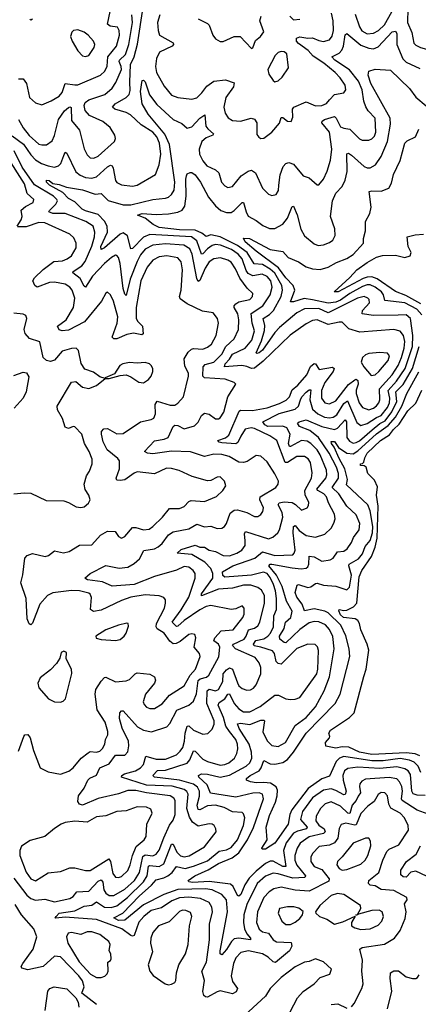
# Model space of a CAD drawing. Extents: x 1550320 to 1685906, y 509093 to 640511.
# Tile 236 of 256: x 1647383 to 1649932, y 521423 to 527713. Entities that reach past the tile are written whole.
import ezdxf

# ---------------------------------------------------------------- set-up
doc = ezdxf.new("R2010")
doc.units = 0

msp = doc.modelspace()

# ---------------------------------------------------------------- linework, layer by layer
at = {"layer": '0CON20XD'}
for points in [[(1647335, 526971.1), (1647407.3, 526917.3), (1647455, 526848.8), (1647485, 526818.6), (1647523.6, 526795), (1647565, 526779.5), (1647605, 526771.6), (1647631, 526779), (1647645.8, 526795), (1647664.6, 526844.6), (1647675, 526866.2), (1647685, 526860.8), (1647742, 526742), (1647769.1, 526719.1), (1647805, 526704.7), (1647845, 526701.8), (1647875, 526708.4), (1647945, 526772.6), (1647965, 526783.9), (1647975, 526778.9), (1647980.8, 526765), (1647996.4, 526685), (1648005, 526673.3), (1648035, 526658.5), (1648105, 526650), (1648135, 526655.5), (1648252.2, 526725), (1648275.9, 526785), (1648285.2, 526854.8), (1648276.3, 526925), (1648261, 526965), (1648235, 526995.2), (1648160.8, 527040.8), (1648090.9, 527105), (1648065, 527119.3), (1647991.7, 527141.7), (1647976.7, 527155), (1647994.6, 527175), (1648063.6, 527215), (1648083.3, 527235), (1648089, 527261), (1648088.3, 527315), (1648092.7, 527427.3), (1648114.5, 527475.5), (1648136.1, 527556.1), (1648173.6, 527793.6)], [(1647375, 527336.2), (1647405, 527335.4), (1647426.7, 527305), (1647447.1, 527215), (1647485, 527181.4), (1647525, 527168.9), (1647585, 527194.6), (1647635.4, 527225), (1647655, 527248.9), (1647675, 527306.5), (1647735, 527295.9), (1647755, 527297.8), (1647900.9, 527359.1), (1647928.8, 527385), (1647943.7, 527416.3), (1647947.9, 527475), (1648001.7, 527545), (1648021.3, 527615), (1648019.2, 527645), (1648008.9, 527665), (1647961.7, 527671.7), (1647945.3, 527685), (1647962.8, 527765)], [(1649527.4, 527747.4), (1649555, 527666.5), (1649571.8, 527641.8), (1649605, 527622.8), (1649645, 527626.1), (1649676.6, 527643.4), (1649715, 527680.5), (1649782.5, 527797.5)], [(1649864.8, 527785), (1649863.3, 527695), (1649890.6, 527630.6), (1649903.4, 527563.4), (1649915, 527550), (1649946.2, 527535), (1649985, 527525.4), (1650025, 527528.8), (1650055, 527540.5), (1650071.5, 527558.5), (1650094, 527606), (1650086.7, 527725)], [(1647374.9, 527074.9), (1647405, 527021.5), (1647445, 526972.7), (1647505, 526918.7), (1647525, 526912.7), (1647555, 526913.9), (1647590.1, 526939.9), (1647606.4, 526973.6), (1647631.5, 527075), (1647670, 527130), (1647695, 527152.7), (1647705, 527156.7), (1647712.2, 527152.2), (1647715, 527070), (1647766.8, 527006.8), (1647795, 526888), (1647815, 526850), (1647835, 526830.5), (1647857.8, 526827.8), (1647885, 526840.4), (1647989.2, 526935), (1647995.8, 526955), (1647991.9, 526975), (1647962.5, 527025), (1647915, 527062.9), (1647830.4, 527100.4), (1647802.9, 527132.9), (1647794.6, 527165), (1647802.9, 527185), (1647825, 527201.8), (1647928.8, 527235), (1647975, 527276.2), (1647999, 527311), (1648034, 527395), (1648032.4, 527415), (1648018.8, 527445), (1648021, 527455), (1648059.7, 527490.3), (1648081.3, 527555), (1648104.8, 527695), (1648101.1, 527745)], [(1647465, 527715.6), (1647455, 527710.6), (1647447.3, 527717.3)], [(1648280, 527745), (1648265.2, 527695), (1648268.1, 527645), (1648277.9, 527615), (1648364, 527565), (1648367.1, 527555), (1648358.6, 527545), (1648276.8, 527505), (1648257.4, 527465), (1648251.9, 527415), (1648258.2, 527375), (1648307.8, 527287.8), (1648355, 527231.8), (1648395, 527216.4), (1648485, 527204.6), (1648515, 527214.6), (1648548, 527245), (1648580.8, 527289.2), (1648625, 527320.3), (1648699.4, 527329.4), (1648755, 527310), (1648751.4, 527285), (1648701.8, 527215), (1648687.8, 527155), (1648696.1, 527115), (1648715.3, 527085.3), (1648745, 527068.2), (1648795, 527065.5), (1648863.2, 527083.2), (1648885, 527077.1), (1648900, 527055), (1648899.7, 526979.7), (1648911.7, 526961.7), (1648926.1, 526953.9), (1648945, 526956.2), (1648994.4, 526995.6), (1649045, 527051.2), (1649055, 527087.5), (1649065, 527088.8), (1649095, 527064.3), (1649118.3, 527061.7), (1649129.1, 527090.9), (1649127.5, 527142.5), (1649136.2, 527153.8), (1649215, 527189.3), (1649275, 527163.8), (1649315, 527164.3), (1649345, 527177.2), (1649365, 527202.1), (1649395, 527235.3), (1649455.7, 527245), (1649469.5, 527265), (1649464.4, 527295), (1649432.2, 527342.2), (1649400, 527375), (1649328.1, 527435), (1649260.3, 527480.3), (1649227, 527517), (1649165, 527560), (1649153.4, 527575), (1649154, 527596), (1649175, 527603.8), (1649225, 527594.3), (1649255, 527597.1), (1649295, 527579.5), (1649325, 527574.2), (1649365, 527585.4), (1649381.5, 527608.5), (1649389.6, 527645), (1649388.1, 527705), (1649375.9, 527755)], [(1648525, 527719.2), (1648585, 527688.6), (1648595, 527678), (1648617.8, 527615), (1648635, 527590.8), (1648664.4, 527574.4), (1648685, 527574.2), (1648755, 527606.7), (1648792.5, 527605), (1648865, 527530), (1648875, 527532.5), (1648890.4, 527579.6), (1648922, 527605), (1648943.3, 527635), (1648918.1, 527705), (1648927.8, 527735)], [(1649110.4, 527735), (1649135, 527711.2), (1649175, 527716.5)], [(1649299, 522431), (1649255, 522387.8), (1649245, 522363.3), (1649244.7, 522335), (1649265, 522302.7), (1649315, 522283.9), (1649362.5, 522225), (1649360.3, 522209.7), (1649235, 522146.4), (1649145, 522153.3), (1649055, 522171.2), (1649008.1, 522161.9), (1648977.5, 522142.5), (1648944.6, 522105.4), (1648904.8, 522015), (1648897.6, 521945), (1648913.8, 521903.8), (1648935, 521886.8), (1648975, 521878.6), (1649005, 521836.2), (1649025, 521823.6), (1649118.3, 521818.3), (1649122.7, 521795), (1649108.5, 521765), (1649019.3, 521690.7), (1649005, 521693.9), (1648971.4, 521725), (1648936.2, 521745), (1648845.2, 521765.2), (1648796.3, 521753.7), (1648765, 521719.5), (1648751.4, 521685), (1648735.3, 521605), (1648745, 521570), (1648776.5, 521525), (1648767.1, 521502.9), (1648745, 521490.4), (1648665, 521508.6), (1648645, 521503.4), (1648585, 521470), (1648571.3, 521471.3), (1648560.6, 521480.6), (1648555.3, 521505), (1648564.7, 521575), (1648548.4, 521635), (1648576.8, 521693.2), (1648597.4, 521835), (1648597.8, 521935), (1648616.7, 522015), (1648610.8, 522045), (1648595, 522073.8), (1648540.2, 522100.2), (1648465, 522108.8), (1648405, 522103.5), (1648355.1, 522084.9), (1648290.7, 522039.3), (1648225, 522022.9), (1648176.6, 521985), (1648145, 521947.3), (1648115, 521863.3), (1648105, 521858.8), (1648093.3, 521863.3), (1648037.1, 521905), (1647875, 521965.3), (1647675, 521980), (1647615, 521973.1), (1647611.2, 521975), (1647617.1, 521985), (1647635.6, 522005), (1647735, 522021.3), (1647795, 522050.6), (1647845, 522057.8), (1647875, 522077.9), (1647925, 522043.5), (1647967.3, 522042.7), (1648005, 522052.7), (1648072.6, 522105), (1648174.4, 522205.6), (1648197.8, 522245), (1648207.1, 522305), (1648215, 522310.6), (1648275, 522303.9), (1648305, 522320.4), (1648355, 522446.4), (1648365, 522447.1), (1648388.4, 522395), (1648410.9, 522370.9), (1648435, 522365.2), (1648467.9, 522372.1), (1648565, 522428.7), (1648638.8, 522525), (1648638, 522545), (1648625.8, 522565), (1648614.4, 522574.4), (1648595, 522577.3), (1648525, 522561.9), (1648487.5, 522587.5), (1648469.3, 522619.3), (1648452.7, 522675), (1648461, 522765), (1648451.9, 522781.9), (1648435, 522795.6), (1648357.7, 522817.7), (1648195, 522823), (1648034, 522875), (1648035.7, 522885), (1648052.5, 522895), (1648124.4, 522915), (1648156.4, 522933.6), (1648175.3, 522955), (1648190.4, 523009.6), (1648255, 522988.4), (1648315, 522989.1), (1648385, 523016.4), (1648410.1, 523039.9), (1648425.4, 523064.6), (1648436.5, 523105), (1648440.3, 523155), (1648455, 523199.2), (1648465, 523203.1), (1648495, 523174.2), (1648555, 523148.8), (1648586.7, 523153.3), (1648615, 523181.9), (1648627, 523213), (1648627.6, 523235), (1648580.6, 523345), (1648581.9, 523425), (1648595, 523435.9), (1648635, 523425.7), (1648655, 523435.4), (1648683, 523485), (1648683.7, 523535), (1648705, 523560.4), (1648725, 523572.9), (1648744.1, 523564.1), (1648775, 523476.4), (1648785, 523457.7), (1648805, 523440.8), (1648835, 523430.8), (1648858.7, 523431.3), (1648877.7, 523442.3), (1648895.9, 523464.1), (1648925.4, 523535), (1648925.4, 523574.6), (1648915, 523605.6), (1648887.9, 523637.9), (1648764, 523694), (1648743.3, 523715), (1648750, 523725), (1648817.8, 523755), (1648831.6, 523775), (1648845.4, 523814.6), (1648885, 523826.4), (1648905, 523840.4), (1648919.4, 523865), (1648948.4, 523985), (1648948.1, 524035), (1648929, 524069), (1648905.7, 524085), (1648861.9, 524101.9), (1648815, 524101.9), (1648745, 524082.2), (1648655, 524075.2), (1648545, 524031.8), (1648544.8, 524045), (1648617.5, 524145), (1648619, 524175), (1648605, 524208.4), (1648567.9, 524247.9), (1648485, 524296.8), (1648389.2, 524305), (1648415, 524329.4), (1648505, 524357.1), (1648535, 524344.2), (1648565, 524342.7), (1648595, 524324.7), (1648635.2, 524315.2), (1648685, 524289.5), (1648725, 524289.3), (1648770.6, 524305), (1648803.6, 524325), (1648824.6, 524355), (1648825.9, 524385), (1648821.1, 524428.9), (1648826.2, 524443.8), (1648973.4, 524396.6), (1649002.4, 524407.6), (1649034.5, 524435), (1649045.2, 524454.8), (1649065.2, 524535), (1649061.1, 524565), (1649035.3, 524615), (1649043.2, 524626.8), (1649075, 524633.8), (1649125, 524628.9), (1649146.9, 524616.9), (1649185, 524580), (1649221.4, 524595), (1649230.4, 524609.6), (1649231.7, 524628.3), (1649208.7, 524678.7), (1649207.1, 524705), (1649249.7, 524785), (1649252.6, 524817.4), (1649241.9, 524885), (1649227.1, 524907.1), (1649205, 524922.1), (1649155, 524923.2), (1649095, 524883.6), (1649081.1, 524885), (1649026.5, 525025), (1648982.9, 525055), (1648885, 525102.5), (1648863.2, 525106.8), (1648825, 525096.5), (1648797.9, 525052.1), (1648777.5, 525012.5), (1648765, 525004.1), (1648675, 525009.7), (1648658.6, 525015), (1648650.8, 525025), (1648699, 525041), (1648720.4, 525059.6), (1648787.4, 525212.6), (1648795, 525219.3), (1648872.5, 525217.5), (1648965, 525234.3), (1649045, 525262.3), (1649086.4, 525283.6), (1649109.2, 525305), (1649125, 525349.2), (1649161.7, 525378.3), (1649218.4, 525445), (1649243.1, 525496.9), (1649265, 525517.8), (1649275.5, 525515.5), (1649297.8, 525477.8), (1649383.4, 525493.4), (1649394.6, 525485), (1649387.1, 525465), (1649334.4, 525395), (1649313.2, 525345), (1649312.6, 525295), (1649335, 525265.3), (1649365, 525258.9), (1649405, 525279.2), (1649485, 525383.4), (1649525, 525412.7), (1649535, 525416), (1649545, 525408.7), (1649548, 525385), (1649535, 525345.7), (1649535.2, 525324.8), (1649554.4, 525265), (1649575.9, 525235.9), (1649615, 525221.4), (1649645, 525230.8), (1649665, 525245.9), (1649680, 525265), (1649685.6, 525284.4), (1649682.8, 525355), (1649765.7, 525445), (1649803.8, 525505), (1649825.4, 525555), (1649842.4, 525615), (1649846.6, 525656.6), (1649837.1, 525695), (1649815, 525723.1), (1649775, 525733.6), (1649557.3, 525717.3), (1649488.3, 525738.3), (1649445, 525780), (1649425, 525781.2), (1649355, 525765.7), (1649285, 525795.8), (1649255, 525790.6), (1649215, 525770.4), (1649112.7, 525697.3), (1648939.1, 525530.9), (1648885, 525487.6), (1648865, 525484), (1648835, 525497.7), (1648803.2, 525503.2), (1648691.9, 525495), (1648697.4, 525515), (1648725.5, 525544.5), (1648743.9, 525576.1), (1648824.7, 525615), (1648868.3, 525665), (1648884.4, 525725), (1648869.6, 525775), (1648862.7, 525837.3), (1648938.7, 525885), (1648985, 525954.6), (1648998.6, 526005), (1648989, 526045), (1648965, 526071.6), (1648932.9, 526087.1), (1648875, 526077.2), (1648845, 526092.2), (1648830.5, 526110.5), (1648805.2, 526185), (1648780.6, 526215), (1648736.9, 526245), (1648666.9, 526273.1), (1648635, 526276.2), (1648615, 526271.2), (1648585, 526249.8), (1648555, 526216.6), (1648545, 526215.8), (1648515, 526301.2), (1648481.5, 526325), (1648215, 526340), (1648175, 526323.7), (1648105, 526252.2), (1648095, 526250), (1648072.1, 526332.1), (1648045, 526351.1), (1648025, 526342.9), (1647925, 526255.3), (1647904.6, 526244.6), (1647903.1, 526265), (1647945.2, 526355), (1647943.1, 526393.1), (1647925.4, 526425.4), (1647885, 526468.2), (1647805, 526491.2), (1647783.3, 526503.3), (1647735, 526550.5), (1647695, 526570.3), (1647659.5, 526609.5), (1647573.1, 526655), (1647554.7, 526675), (1647555, 526688.6), (1647572.9, 526685), (1647595, 526666.5), (1647635, 526660.4), (1647682.4, 526642.4), (1647785, 526627.2), (1647865, 526599.4), (1647905, 526603.3), (1647948.4, 526558.4), (1648045, 526530.6), (1648095, 526531.2), (1648235, 526563.7), (1648315, 526572.7), (1648335, 526579.6), (1648354.3, 526595.7), (1648371.1, 526625), (1648375.6, 526675), (1648341.7, 526915), (1648312.4, 526982.4), (1648205, 527109.6), (1648166.2, 527175), (1648156.4, 527255), (1648166.2, 527323.8), (1648175, 527326.7), (1648185, 527316), (1648214.1, 527234.1), (1648260.9, 527170.9), (1648365, 527075.2), (1648419.1, 527049.1), (1648455, 527019.2), (1648485, 527027.7), (1648535, 527084.6), (1648566.2, 527105), (1648573.1, 527033.1), (1648585.2, 527015.2), (1648621.9, 526985), (1648618, 526975), (1648575, 526958.2), (1648548.8, 526935), (1648530.3, 526885), (1648533.9, 526855), (1648555, 526811.4), (1648579.6, 526779.6), (1648635, 526754), (1648655.6, 526735.6), (1648674.7, 526674.7), (1648695, 526651.1), (1648715, 526641.8), (1648745, 526648.5), (1648800, 526715), (1648845, 526746.2), (1648865, 526752.3), (1648891.2, 526735), (1648935, 526637.5), (1648975, 526599.2), (1648995, 526590), (1649023, 526597), (1649037, 526623), (1649040.5, 526655), (1649048.7, 526721.3), (1649068.9, 526775), (1649085, 526795.5), (1649105, 526801.5), (1649135, 526789.6), (1649195, 526715.7), (1649235, 526703.5), (1649285, 526657.3), (1649295, 526658.9), (1649325, 526694.5), (1649348.6, 526745), (1649370.9, 526815), (1649380, 526885), (1649363.8, 526993.8), (1649315.6, 527055), (1649317.5, 527065), (1649332, 527075), (1649396, 527095), (1649407.3, 527085), (1649435, 527028.6), (1649455, 527019.1), (1649495, 527014.4), (1649555, 526952.2), (1649572.6, 526942.6), (1649615, 526943.6), (1649635, 526952.9), (1649650.9, 526969.1), (1649660, 526995), (1649655.8, 527085), (1649611.2, 527131.2), (1649596.5, 527156.5), (1649583.4, 527193.4), (1649572.2, 527265), (1649550.2, 527320.2), (1649492.4, 527392.4), (1649398, 527455), (1649379.4, 527475), (1649425, 527500), (1649442.4, 527517.6), (1649454.3, 527545), (1649464.3, 527615.7), (1649475, 527624.4), (1649565, 527550.4), (1649615, 527530.2), (1649645, 527527), (1649675, 527540), (1649765, 527635.6), (1649785, 527640.8), (1649794.6, 527624.6), (1649795.2, 527555), (1649833.4, 527463.4), (1649855, 527440.9), (1649940.8, 527400.8)], [(1647805, 527477.5), (1647825, 527484.2), (1647859.2, 527535), (1647864, 527555), (1647855.8, 527575), (1647820.8, 527615), (1647795, 527634.2), (1647755, 527648), (1647726.4, 527643.6), (1647716.4, 527633.6), (1647708.8, 527605), (1647718.8, 527575), (1647754.3, 527514.3), (1647785, 527482), (1647805, 527477.5)], [(1649015, 527315.7), (1649035, 527323.1), (1649060.8, 527345), (1649102.5, 527405), (1649091.2, 527495), (1649075, 527507.5), (1649055, 527510.8), (1649035, 527504), (1649016, 527485), (1648970.4, 527395), (1648976.3, 527365), (1649005, 527324.4), (1649015, 527315.7)], [(1649170.9, 524450.9), (1649215, 524418.5), (1649275, 524408.5), (1649335, 524426.7), (1649374, 524466), (1649392.3, 524497.7), (1649399.3, 524525), (1649395.3, 524555), (1649357.3, 524627.3), (1649345.3, 524665), (1649327.2, 524685), (1649290, 524705), (1649284, 524715), (1649341.5, 524785), (1649347.2, 524805), (1649345.6, 524835), (1649305, 524934.1), (1649285, 524966.3), (1649245, 525006.8), (1649221, 525021), (1649185, 525025.2), (1649115, 524986.4), (1649107.3, 524987.3), (1649101.6, 525005), (1649112.8, 525065), (1649090.9, 525105), (1649065, 525116.4), (1648969.1, 525115), (1648950.4, 525125), (1648938.7, 525145), (1649042.7, 525197.3), (1649145.1, 525224.9), (1649165.6, 525245), (1649179.7, 525285), (1649187, 525303), (1649215, 525333.3), (1649235, 525348.6), (1649245, 525348.6), (1649238.8, 525285), (1649255, 525224.7), (1649288.8, 525195), (1649331.1, 525175), (1649365, 525169), (1649386.7, 525173.3), (1649410.9, 525189.1), (1649455, 525262.4), (1649478.6, 525278.6), (1649539.4, 525139.4), (1649565, 525121.2), (1649605, 525133), (1649665, 525172.8), (1649695.1, 525184.9), (1649734.1, 525235), (1649747.4, 525265), (1649748.8, 525295), (1649738.2, 525345), (1649792.9, 525405), (1649847.4, 525485), (1649894.3, 525625.7), (1649896.4, 525696.4), (1649881.4, 525805), (1649855, 525827.2), (1649804, 525826), (1649644.4, 525824.4), (1649573.3, 525833.3), (1649575.3, 525855), (1649619.1, 525905), (1649617.3, 525925), (1649610, 525935), (1649585, 525944.6), (1649542.9, 525935), (1649355, 525841.1), (1649295, 525867.5), (1649203.9, 525866.1), (1649155, 525841.1), (1649045, 525745.9), (1649015, 525714.8), (1648935, 525602.9), (1648915, 525584.7), (1648900.4, 525580.4), (1648894.6, 525585), (1648928.7, 525661.3), (1648948.1, 525728.1), (1648950.5, 525760.5), (1648939.7, 525805), (1648980.7, 525829.3), (1649006.1, 525855), (1649054.8, 525945), (1649064.1, 525985), (1649059.5, 526015), (1649015, 526094.5), (1648985, 526119.8), (1648935, 526148.9), (1648882.5, 526152.5), (1648836.9, 526226.9), (1648775, 526269.8), (1648665, 526325.6), (1648605, 526338.8), (1648575, 526329.1), (1648548.9, 526348.9), (1648505, 526368), (1648405, 526371.2), (1648275, 526385.6), (1648236.4, 526405), (1648185, 526445.6), (1648136.2, 526465), (1648165.7, 526475.7), (1648255, 526469.3), (1648335, 526472.2), (1648395, 526482.9), (1648423, 526497), (1648438.3, 526521.7), (1648448.1, 526585), (1648445.3, 526695), (1648449.6, 526715), (1648455, 526727.5), (1648472.3, 526737.7), (1648485, 526736), (1648505, 526721.4), (1648539.2, 526675), (1648590.3, 526580.3), (1648635, 526523.8), (1648670, 526495), (1648705, 526481.1), (1648735, 526482.3), (1648755, 526493.8), (1648805, 526544.4), (1648815, 526545.6), (1648830.8, 526485), (1648845, 526458.2), (1648895, 526431.2), (1648937.8, 526397.8), (1648979.8, 526379.8), (1649015, 526378.2), (1649065, 526406.2), (1649095.5, 526444.5), (1649125, 526520), (1649135, 526522), (1649157.2, 526467.2), (1649181.5, 526375), (1649203.4, 526333.4), (1649265, 526280.6), (1649291.4, 526271.4), (1649326.7, 526275), (1649365, 526289.1), (1649385, 526305.7), (1649400.4, 526335), (1649397.9, 526377.9), (1649370, 526455), (1649383.3, 526556.7), (1649404.5, 526605), (1649445, 526648.1), (1649465, 526688), (1649476.2, 526743.8), (1649475, 526855.8), (1649485, 526860.5), (1649505, 526848.2), (1649585, 526775.4), (1649605, 526766.2), (1649625, 526766.2), (1649658.2, 526785), (1649695, 526838.2), (1649733.9, 526935), (1649754, 527045), (1649751, 527085), (1649628.8, 527305), (1649612, 527358), (1649615.7, 527384.3), (1649655, 527396.9), (1649755, 527390), (1649875, 527274.5), (1649915, 527217.3), (1649982, 527162)], [(1649955, 525827.7), (1649922.7, 525865), (1649845, 525904.5), (1649718.3, 525918.3), (1649708.3, 525955), (1649695.7, 525975.7), (1649656.7, 526005), (1649625, 526018.8), (1649605, 526019.4), (1649575, 526008.5), (1649493.7, 525965), (1649435, 525921.4), (1649405, 525907.9), (1649355, 525902.3), (1649256.4, 525923.6), (1649202.5, 525932.5), (1649135, 525911), (1649115, 525910.8), (1649142.1, 525985), (1649132.8, 526015), (1649083.9, 526065), (1649038, 526128), (1648896.1, 526235), (1648824.6, 526295), (1648813.3, 526316.7), (1648852, 526315), (1648985.6, 526245.6), (1649065, 526232.7), (1649099.1, 526195), (1649165, 526165.8), (1649215.2, 526135.2), (1649255, 526122.5), (1649305, 526118.3), (1649355, 526131.4), (1649408, 526162), (1649475, 526188.2), (1649515, 526213.8), (1649580.8, 526285), (1649581.1, 526315), (1649593.5, 526365), (1649593.6, 526425), (1649621.2, 526475), (1649629.7, 526515), (1649617.5, 526615), (1649635, 526620.9), (1649695, 526617.1), (1649742.9, 526637.1), (1649760.3, 526669.7), (1649773.3, 526725), (1649816.9, 526813.1), (1649845.6, 526925), (1649860.9, 526939.1), (1649914.7, 526965.3), (1649935, 527013.8)], [(1647367.5, 526395), (1647393.8, 526435), (1647400, 526455), (1647392.6, 526497.4), (1647419.9, 526520.1), (1647468.6, 526545), (1647474.4, 526565), (1647432, 526602), (1647413.8, 526665), (1647299.6, 526845)], [(1647345, 522228.8), (1647430, 522120), (1647455, 522098.9), (1647485, 522088.9), (1647545, 522094.5), (1647605, 522078.7), (1647705, 522099.2), (1647725, 522112.7), (1647748.6, 522141.4), (1647825, 522146.8), (1647885, 522209.6), (1647905, 522219.3), (1647914.2, 522204.2), (1647921.3, 522155), (1647933.2, 522133.2), (1647955, 522118.9), (1647985, 522118.4), (1648055, 522158.3), (1648116.6, 522215), (1648148.9, 522265), (1648171.7, 522368.3), (1648185, 522378.2), (1648235, 522372.8), (1648256.9, 522383.1), (1648275, 522407.9), (1648304.1, 522485.9), (1648341.7, 522568.3), (1648365, 522599.2), (1648376.7, 522635), (1648378.4, 522725), (1648369.4, 522739.4), (1648345.5, 522755), (1648194.4, 522774.4), (1648125, 522789.5), (1648075, 522788.3), (1648015, 522767.2), (1647885, 522738.3), (1647785, 522696.3), (1647765, 522702.8), (1647755, 522718.9), (1647758.6, 522755), (1647796.4, 522803.6), (1647819.6, 522855), (1647832.2, 522867.8), (1647875, 522886.5), (1647895.2, 522934.8), (1647955, 522960), (1647995, 523015.9), (1648055, 523014.5), (1648074.1, 523035.9), (1648081.7, 523075), (1648079.6, 523105), (1648038.2, 523188.2), (1648021.8, 523248.2), (1648024.7, 523285), (1648035, 523297.5), (1648045, 523297.5), (1648136.2, 523195), (1648175, 523174.7), (1648226, 523164), (1648325, 523196.5), (1648343.2, 523216.8), (1648388.4, 523301.6), (1648465, 523333.3), (1648495, 523359.6), (1648514.1, 523405.9), (1648525, 523492.8), (1648537.4, 523502.6), (1648576.8, 523513.2), (1648591.6, 523525), (1648657, 523643), (1648662.8, 523705), (1648654.3, 523724.3), (1648625.3, 523745), (1648632, 523765), (1648671.3, 523808.7), (1648747.5, 523815), (1648810.9, 523895), (1648818.8, 523915), (1648818.1, 523955), (1648805, 523968.6), (1648765, 523950), (1648735, 523946.2), (1648605, 523971.3), (1648575, 523965.3), (1648535, 523943.8), (1648434.5, 523875.5), (1648395, 523838.3), (1648385, 523836.9), (1648358, 523865), (1648416.2, 523943.8), (1648463.8, 524025), (1648506, 524145), (1648506.1, 524175), (1648493.5, 524195), (1648465, 524216), (1648435, 524219.7), (1648385, 524197.3), (1648245, 524156.6), (1648115, 524105.7), (1647975, 524093.9), (1647912.4, 524122.4), (1647817.5, 524135), (1647800, 524145), (1647834, 524175), (1647935, 524225.6), (1648019, 524209), (1648075, 524216.3), (1648115, 524238.9), (1648150.4, 524269.6), (1648177.1, 524322.9), (1648245, 524333.9), (1648269.1, 524345), (1648295, 524366.8), (1648335, 524423.1), (1648365, 524442.3), (1648465, 524460.4), (1648515, 524490.8), (1648565, 524473.8), (1648605, 524477.1), (1648645, 524462.7), (1648675.4, 524464.6), (1648693.8, 524476.2), (1648705, 524494.2), (1648728.4, 524561.6), (1648755, 524579.7), (1648775, 524581.4), (1648836.1, 524566.1), (1648885, 524539.1), (1648905, 524539.5), (1648925, 524551.9), (1648938.3, 524571.7), (1648943.1, 524595), (1648919.5, 524645), (1648921.9, 524665), (1649020, 524725), (1649035.6, 524745), (1649038.9, 524765), (1649015, 524812.9), (1648965, 524888.1), (1648925, 524925.6), (1648895, 524930), (1648838.2, 524891.8), (1648815, 524883.6), (1648785, 524886.2), (1648722.2, 524922.2), (1648675, 524936.1), (1648625, 524938.4), (1648565, 524922.1), (1648475, 524951.6), (1648355, 524956.2), (1648235, 524940.5), (1648200, 524945), (1648180.8, 524955), (1648245, 525023.6), (1648307.3, 525032.7), (1648332.2, 525045), (1648365, 525114.3), (1648375, 525122.9), (1648395, 525120.3), (1648435, 525100), (1648501.2, 525118.8), (1648525, 525142.9), (1648545.6, 525185), (1648565, 525200.5), (1648593.9, 525193.9), (1648635, 525164.4), (1648655, 525162.9), (1648665, 525169.2), (1648689.6, 525205), (1648713.3, 525305), (1648766, 525385), (1648755.5, 525395.5), (1648696.6, 525416.6), (1648564.4, 525425), (1648554.8, 525435), (1648555.8, 525495), (1648568.7, 525511.3), (1648625, 525526.2), (1648675, 525575.9), (1648701.7, 525625), (1648754.7, 525675), (1648781.6, 525735), (1648785.3, 525795), (1648778.1, 525835), (1648754.7, 525875), (1648755.3, 525885), (1648765, 525898.9), (1648785, 525909.8), (1648855.6, 525925), (1648871.2, 525945), (1648873.1, 525965), (1648838.3, 525998.3), (1648791.3, 526061.3), (1648762.2, 526122.2), (1648735, 526163.2), (1648715, 526176.4), (1648667.8, 526192.2), (1648625, 526186.3), (1648595, 526165.3), (1648568.3, 526125), (1648535, 526047.8), (1648525, 526041.4), (1648515, 526058.8), (1648487, 526215), (1648470.3, 526250.3), (1648432.2, 526272.2), (1648315, 526280.5), (1648235, 526272.4), (1648185, 526246.7), (1648155, 526210.7), (1648135, 526169.2), (1648090.1, 526055), (1648065, 525951.4), (1648055, 525960.8), (1648045, 525995.8), (1648025, 526156), (1648015, 526194.3), (1648005, 526206.5), (1647995, 526207.9), (1647970, 526195), (1647925, 526154.7), (1647848.1, 526075), (1647805, 526004.5), (1647795, 526010), (1647769.9, 526059.9), (1647723.8, 526095), (1647726.2, 526105), (1647779.8, 526140.2), (1647802.6, 526167.4), (1647845, 526266.5), (1647861.7, 526325), (1647863.6, 526356.4), (1647852.7, 526395), (1647805.6, 526425), (1647675, 526475.7), (1647595, 526475.6), (1647570.8, 526485), (1647574, 526495), (1647614.8, 526535), (1647624.2, 526555), (1647621.9, 526565), (1647598.8, 526585), (1647477.8, 526657.8), (1647400, 526770), (1647347.4, 526875)], [(1647375, 523040), (1647409.2, 523135), (1647415.8, 523144.2), (1647435, 523147.1), (1647451.4, 523125), (1647471.8, 523045), (1647515, 522934.4), (1647565, 522908.9), (1647645, 522894.3), (1647696.7, 522913.3), (1647725, 522934.3), (1647777.5, 522995), (1647820.2, 523029.8), (1647835, 523037.8), (1647875, 523033.3), (1647895, 523040.4), (1647913, 523057), (1647927.7, 523085), (1647931.8, 523115), (1647946.4, 523145), (1647946.6, 523166.6), (1647929.6, 523225), (1647877.7, 523305), (1647865.3, 523405), (1647870.4, 523435), (1647905, 523487.1), (1647925, 523510.6), (1647935, 523513.3), (1647995, 523483.5), (1648065, 523490), (1648085, 523498.5), (1648122, 523535), (1648135, 523540.8), (1648215, 523531.5), (1648245.7, 523515), (1648251.1, 523495), (1648244.6, 523475), (1648188, 523405), (1648173.1, 523355), (1648178.7, 523338.7), (1648195, 523322.2), (1648215, 523313.8), (1648245, 523314), (1648295, 523342.3), (1648341.2, 523398.8), (1648435, 523458.2), (1648473.8, 523525), (1648507.4, 523565), (1648536.5, 523645), (1648533.8, 523665), (1648499.4, 523705), (1648509.6, 523765), (1648504.2, 523785), (1648485, 523790.8), (1648465, 523785.3), (1648409, 523741), (1648382.8, 523727.2), (1648365, 523725.3), (1648342.3, 523742.3), (1648307.9, 523795), (1648262.7, 523822.7), (1648256.9, 523835), (1648258.9, 523855), (1648308.5, 523955), (1648316.4, 523985), (1648315, 524007.5), (1648305, 524022), (1648275, 524032.2), (1648185, 524038.3), (1648095, 524024.7), (1648035, 524003.6), (1647905, 523941.4), (1647855, 523932.2), (1647836, 523946), (1647843.1, 524023.1), (1647835, 524042.9), (1647825, 524050.4), (1647765, 524064.3), (1647715, 524066.8), (1647595, 524052.9), (1647560.8, 524035), (1647511.3, 523978.7), (1647465, 523857.5), (1647455, 523846.7), (1647445, 523853.8), (1647432.3, 523885), (1647424.1, 524015), (1647391.2, 524115), (1647403.6, 524166.4), (1647416.4, 524273.6), (1647430.5, 524289.5), (1647465, 524303.1), (1647545.7, 524284.3), (1647568.7, 524291.3), (1647605, 524319.2), (1647663.3, 524306.7), (1647700, 524315), (1647765, 524356.2), (1647845, 524358.6), (1647899.2, 524420.8), (1647945, 524445.5), (1647993.5, 524443.5), (1648015, 524412.5), (1648035, 524401.4), (1648055, 524412.2), (1648105, 524468.9), (1648125, 524470), (1648175, 524454.6), (1648210.6, 524459.4), (1648235, 524475.6), (1648296.4, 524535), (1648340.4, 524589.6), (1648405, 524589.6), (1648435, 524603.3), (1648465, 524634.4), (1648479.1, 524640.9), (1648565, 524634.6), (1648642, 524668), (1648681.2, 524705), (1648701.2, 524735), (1648692.5, 524765), (1648665, 524792.9), (1648645, 524791.2), (1648605, 524768.5), (1648585, 524766.9), (1648485.4, 524795.4), (1648402.6, 524832.6), (1648355, 524846.4), (1648322.2, 524847.8), (1648245, 524812.5), (1648135, 524824), (1648115, 524816.7), (1648055, 524774.5), (1648025, 524768.9), (1648005, 524772.5), (1648000, 524785), (1648022, 524845), (1648020.7, 524895), (1648010.1, 524910.1), (1647943.6, 524965), (1647917.5, 525017.5), (1647905.8, 525065), (1647907.2, 525082.8), (1647921.5, 525098.5), (1647945, 525102.5), (1648005, 525067.5), (1648045, 525068.8), (1648155.8, 525144.2), (1648225, 525158.5), (1648241.9, 525168.1), (1648252.5, 525195), (1648250.4, 525255), (1648263.2, 525276.8), (1648345, 525250), (1648375, 525251.5), (1648395, 525262.9), (1648430.9, 525305), (1648462.5, 525435), (1648462.5, 525455), (1648440, 525500), (1648435, 525545.8), (1648460.8, 525589.2), (1648481.9, 525608.1), (1648495, 525612.4), (1648555, 525608.7), (1648585, 525620.8), (1648609.3, 525640.7), (1648640.3, 525695), (1648653.5, 525775), (1648647.1, 525805), (1648620.6, 525840.6), (1648551.7, 525851.7), (1648455, 525897.2), (1648409.4, 525929.4), (1648404.7, 525945), (1648415.4, 525985), (1648423.6, 526115), (1648416.4, 526166.4), (1648395, 526191.3), (1648325, 526204.3), (1648275, 526199), (1648233.9, 526176.1), (1648198.1, 526131.9), (1648158.7, 526045), (1648127.7, 525875), (1648128.8, 525805), (1648138.2, 525785), (1648168.8, 525755), (1648173.1, 525706.9), (1648165, 525700.6), (1648110.9, 525710.9), (1648067.9, 525702.1), (1648003.6, 525673.6), (1647985, 525673.8), (1647975.6, 525685), (1648006.5, 525775), (1648011, 525815), (1647982.9, 525915), (1647964, 525955), (1647945, 525973.3), (1647935, 525966.7), (1647905.6, 525915), (1647797.2, 525782.8), (1647695, 525729.4), (1647654.8, 525724.8), (1647635, 525731.8), (1647625.4, 525755), (1647681.1, 525795), (1647728.1, 525875), (1647735.7, 525935), (1647720, 525985), (1647704.5, 526005), (1647675, 526023.9), (1647605, 526036.9), (1647575, 526034.1), (1647495, 526003.8), (1647480.5, 526015), (1647466.9, 526045), (1647477.8, 526065), (1647532.7, 526117.3), (1647600.8, 526169.2), (1647656.7, 526173.3), (1647687.1, 526185), (1647715, 526204.4), (1647745.3, 526255), (1647745.4, 526285), (1647730.1, 526320.1), (1647705, 526342.7), (1647545, 526415.6), (1647505, 526417.1), (1647425, 526389), (1647370.3, 526390.3)], [(1649948.3, 525898.3), (1649851.9, 525951.9), (1649785.9, 525975.9), (1649667.8, 526057.8), (1649635, 526070), (1649605, 526068.7), (1649580.1, 526059.9), (1649420, 525975), (1649393.8, 525975), (1649495, 526066.2), (1649538.5, 526115), (1649605, 526162.8), (1649665, 526195.2), (1649703.8, 526206.2), (1649785, 526209.1), (1649845, 526193.2), (1649878.8, 526205), (1649886, 526225), (1649866.2, 526265), (1649861.2, 526325), (1649910.7, 526339.3), (1649965, 526343.3)], [(1647775, 524597.5), (1647795, 524602), (1647823.8, 524625), (1647833.8, 524645), (1647826, 524675), (1647801.3, 524711.3), (1647796.7, 524745), (1647810.5, 524799.5), (1647829.9, 524830.1), (1647846.9, 524875), (1647846.8, 524905), (1647828.2, 524955), (1647797.5, 525005), (1647781.1, 525065), (1647735, 525112.9), (1647725, 525114.3), (1647695, 525101.9), (1647675, 525110), (1647657.9, 525165), (1647625, 525220), (1647622.5, 525245), (1647715, 525396.7), (1647741.7, 525401.7), (1647784, 525365), (1647825, 525357.8), (1647875, 525377.1), (1647930, 525420), (1647895, 525432.5), (1647855, 525460.6), (1647800.9, 525480.9), (1647777, 525517), (1647759.4, 525599.4), (1647744.2, 525614.2), (1647715, 525613.5), (1647655, 525595.4), (1647605, 525537.5), (1647580.7, 525530.7), (1647555, 525536.9), (1647534.5, 525554.5), (1647511.2, 525655), (1647446.6, 525676.6), (1647418.6, 525708.6), (1647411.9, 525735), (1647430, 525805), (1647422.7, 525822.7), (1647405, 525831.4), (1647345, 525838.1)], [(1649975, 522756.8), (1649925, 522759.4), (1649898.3, 522768.3), (1649891.3, 522785), (1649882.1, 522892.1), (1649866.4, 522915), (1649845, 522928), (1649795, 522939.6), (1649685, 522929.1), (1649545, 522938.4), (1649481, 522929), (1649460, 522915), (1649449, 522885), (1649451.2, 522855), (1649470.4, 522785), (1649465, 522764.5), (1649455, 522760.8), (1649405, 522789.7), (1649375, 522799.5), (1649325, 522792.3), (1649255, 522741.4), (1649191.6, 522655), (1649179.3, 522605), (1649221.2, 522555), (1649217.1, 522545), (1649159.8, 522530.2), (1649133.5, 522516.5), (1649087.8, 522455), (1649070.5, 522405), (1649085, 522304.7), (1649065, 522304.3), (1649005, 522337.6), (1648985, 522336.9), (1648955, 522322.5), (1648895.3, 522274.7), (1648851.3, 522228.7), (1648823.3, 522186.7), (1648797.4, 522125), (1648785, 522113.8), (1648775, 522119.1), (1648748.5, 522175), (1648730.7, 522190.7), (1648595, 522208.1), (1648491.4, 522201.4), (1648464.3, 522205), (1648461.4, 522215), (1648503.5, 522245), (1648588.1, 522281.9), (1648655, 522323.4), (1648741.3, 522358.7), (1648785, 522391.2), (1648840.4, 522475), (1648877.6, 522552.4), (1648942.8, 522735), (1648936.2, 522765), (1648914.3, 522774.3), (1648875, 522772.1), (1648765, 522746.2), (1648602.7, 522772.7), (1648581.5, 522825), (1648528.9, 522875), (1648525.8, 522885), (1648545.3, 522894.7), (1648585, 522894.3), (1648665, 522874.4), (1648725, 522887.2), (1648831.6, 522945), (1648855, 522966.8), (1648866.6, 522995), (1648866.1, 523035), (1648850.3, 523085), (1648786.2, 523185), (1648775.7, 523215), (1648795, 523219.7), (1648855, 523211.2), (1648925, 523238.4), (1648945, 523239.4), (1648949.4, 523235), (1648938.8, 523165), (1648965, 523105.6), (1648995, 523077.7), (1649035, 523070), (1649082.1, 523095), (1649145.6, 523204.4), (1649215, 523255.3), (1649275, 523323.3), (1649329.5, 523425), (1649364.8, 523515), (1649394.3, 523695), (1649386, 523774), (1649365, 523817.9), (1649338.3, 523848.3), (1649295, 523865.8), (1649265, 523869.7), (1649235, 523860.8), (1649175, 523818.1), (1649085, 523732.5), (1649075, 523733.6), (1649046.5, 523756.5), (1649043.5, 523775), (1649075.2, 523825), (1649081.9, 523865), (1649116.5, 523895), (1649125.2, 523935), (1649089.7, 523999.7), (1649062.2, 524092.2), (1649026.2, 524165), (1648976.6, 524225), (1648985, 524234.6), (1648995, 524235.4), (1649125, 524212.3), (1649183.9, 524206.1), (1649215, 524209.7), (1649225, 524217.3), (1649231.9, 524235), (1649235, 524286.7), (1649265, 524281.7), (1649315, 524253.6), (1649368.1, 524261.9), (1649387.4, 524272.6), (1649415, 524314.6), (1649455, 524318.9), (1649477.1, 524332.9), (1649504.4, 524374.4), (1649517.3, 524405), (1649554.6, 524455), (1649557.1, 524495), (1649535, 524550), (1649474.5, 524604.5), (1649424.3, 524684.3), (1649380.4, 524725), (1649421, 524785), (1649421.4, 524815), (1649409.3, 524855), (1649361.9, 524945), (1649294.2, 525045), (1649238, 525088), (1649171.9, 525115), (1649159.4, 525135), (1649169.2, 525145), (1649215, 525157.3), (1649315.2, 525114.8), (1649395, 525094.8), (1649415.7, 525104.3), (1649465, 525156.9), (1649473.8, 525143.8), (1649474.5, 525044.5), (1649491, 525021), (1649515, 525008.7), (1649535, 525011.2), (1649555, 525023.3), (1649636.4, 525093.6), (1649685, 525134.6), (1649719.2, 525150.8), (1649762.5, 525207.5), (1649793.6, 525275), (1649788.4, 525335), (1649835, 525381.9), (1649894.8, 525485.2), (1649937.9, 525625)], [(1649631.1, 525441.1), (1649655, 525444.5), (1649680, 525465), (1649740, 525535), (1649747.5, 525565), (1649735, 525582.5), (1649686.6, 525586.6), (1649615, 525580.6), (1649595, 525572.9), (1649574.2, 525555), (1649566, 525525), (1649582.9, 525495), (1649631.1, 525441.1)], [(1648175, 525394.3), (1648206, 525415), (1648223.2, 525436.8), (1648234.2, 525465), (1648234, 525485), (1648223.8, 525505), (1648214.2, 525514.2), (1648185, 525522.9), (1648135, 525519.2), (1648085, 525523.8), (1648042.5, 525515), (1648024, 525505), (1647990, 525450), (1647930, 525425), (1647930, 525420), (1647955, 525420), (1648025, 525441.2), (1648065, 525444), (1648095, 525432), (1648145, 525397.5), (1648175, 525394.3)], [(1647345, 525440), (1647405, 525461.2), (1647426.4, 525456.4), (1647441.7, 525431.7), (1647425.6, 525335), (1647405.7, 525295), (1647348.5, 525231.5)], [(1649947.6, 522905), (1649930, 522945), (1649905, 522969.5), (1649875, 522983.1), (1649815, 522992.9), (1649707.8, 522977.8), (1649635, 522978.2), (1649455, 523006.6), (1649428.4, 522995), (1649406.5, 522973.5), (1649365, 522881.8), (1649315, 522863.5), (1649227.3, 522802.7), (1649123.4, 522665), (1649110.1, 522635), (1649099.7, 522575), (1649015, 522451.9), (1648955, 522414.5), (1648934.1, 522414.1), (1648931.9, 522421.9), (1648966, 522475), (1648959.1, 522555), (1648980.5, 522629.5), (1649018.3, 522715), (1649028.6, 522755), (1649031, 522791), (1649023.6, 522813.6), (1648985.9, 522835.9), (1648945, 522841.2), (1648895, 522838.4), (1648860, 522845), (1648833.8, 522855), (1648832.9, 522865), (1648857.1, 522885), (1648914.3, 522915.7), (1648927, 522933), (1648945, 522981.4), (1648985, 522959.5), (1649015, 522956.9), (1649065, 522968.3), (1649095, 522988.3), (1649135, 523033.7), (1649215.8, 523155), (1649399.3, 523345), (1649432.1, 523405), (1649493.1, 523645), (1649489, 523695), (1649468, 523778), (1649435.6, 523845), (1649354.7, 523925), (1649333.8, 523935), (1649265, 523949.9), (1649205, 523936.5), (1649188.6, 523978.6), (1649154.7, 524025), (1649145.6, 524055), (1649158.3, 524101.7), (1649165, 524105.6), (1649225, 524085.5), (1649245, 524090), (1649275, 524112.2), (1649285, 524112.7), (1649325, 524100), (1649405, 524094.6), (1649475, 524070.6), (1649492.1, 524087.9), (1649505.2, 524165.2), (1649487.9, 524225), (1649490.3, 524235), (1649550, 524270), (1649575, 524301.1), (1649593.1, 524346.9), (1649625, 524386.2), (1649638.8, 524435), (1649640.1, 524475), (1649625, 524575.7), (1649608.6, 524615), (1649472.6, 524742.6), (1649480.1, 524775), (1649462.4, 524845), (1649425, 524909.6), (1649393.3, 524983.3), (1649376.8, 525005), (1649375, 525019.2), (1649395, 525017.6), (1649421, 524981), (1649475, 524944.2), (1649515, 524940.3), (1649545, 524959), (1649665, 525066.7), (1649738.7, 525121.3), (1649785.3, 525174.7), (1649825.5, 525245), (1649857.6, 525325), (1649935.9, 525464.1)], [(1649941.1, 523011.1), (1649912.6, 523022.6), (1649855, 523030.5), (1649635, 523018.7), (1649556.9, 523035), (1649487, 523067), (1649445, 523068.9), (1649405, 523058.8), (1649341.4, 523071.4), (1649337.5, 523095), (1649363.3, 523125), (1649366.2, 523135), (1649360, 523155), (1649370, 523175), (1649492, 523255), (1649522.5, 523285), (1649583.5, 523516.5), (1649599.2, 523565), (1649615.6, 523685), (1649604.6, 523724.6), (1649563.5, 523815), (1649556.6, 523856.6), (1649544.2, 523875), (1649528.8, 523885), (1649454.6, 523895), (1649435, 523912.2), (1649422.8, 523937.2), (1649425, 523946.5), (1649455, 523938.7), (1649475, 523941.6), (1649516.6, 523963.4), (1649538.7, 523985), (1649553.4, 524155), (1649570.2, 524195), (1649631.8, 524285), (1649655.5, 524344.5), (1649668.6, 524401.4), (1649675.4, 524605), (1649664.2, 524675), (1649669.9, 524729.9), (1649650.8, 524770.8), (1649609.2, 524815), (1649598.8, 524855), (1649585, 524863.3), (1649563.3, 524865), (1649563.3, 524875), (1649575, 524878.8), (1649584.2, 524885.8), (1649590, 524915), (1649604.7, 524945), (1649689.6, 525025), (1649748.7, 525061.3), (1649772.2, 525095), (1649809.6, 525130.4), (1649865, 525214.6), (1649916.6, 525263.4), (1649955, 525347.1)], [(1647345, 524683.3), (1647415, 524690.8), (1647455, 524688.6), (1647552.1, 524642.1), (1647665, 524639.2), (1647695, 524630), (1647745, 524601.2), (1647775, 524597.5)], [(1649995, 522639.1), (1649925, 522664.2), (1649828.9, 522725), (1649824, 522735), (1649830.2, 522785), (1649826, 522815), (1649811.8, 522845), (1649793.5, 522863.5), (1649745, 522872.8), (1649595, 522861.8), (1649571.5, 522848.5), (1649558.9, 522831.1), (1649555.4, 522815), (1649562.7, 522775), (1649546.3, 522753.7), (1649535, 522724.6), (1649509.3, 522695), (1649495, 522642.9), (1649480.5, 522645), (1649435, 522690), (1649375, 522716.7), (1649335.5, 522704.5), (1649305.8, 522675), (1649277.8, 522625), (1649276.2, 522595), (1649295, 522568.8), (1649330.7, 522545), (1649335.6, 522524.4), (1649325.9, 522514.1), (1649235, 522493), (1649177.1, 522452.9), (1649158.1, 522421.9), (1649142.7, 522375), (1649142.7, 522345), (1649155, 522312), (1649210, 522245), (1649206, 522234), (1649129.1, 522229.1), (1649035, 522257.9), (1649005, 522261.2), (1648955, 522241.7), (1648901.6, 522195), (1648835, 522060.9), (1648817.2, 521995), (1648813.9, 521945), (1648820.7, 521905), (1648834.6, 521874.6), (1648859.6, 521845), (1648859.2, 521835), (1648785, 521845.2), (1648755, 521841.2), (1648737.1, 521825), (1648705, 521773.4), (1648675, 521738.8), (1648665.9, 521745.9), (1648665.5, 521765.5), (1648711.6, 522015), (1648705, 522091.1), (1648676.2, 522125), (1648615, 522153.9), (1648571.2, 522161.2), (1648485, 522158.9), (1648395, 522156.4), (1648304.3, 522125.7), (1648175, 522059.1), (1648055, 521960.6), (1648015, 521958.4), (1647984.4, 521975), (1648043.3, 522006.7), (1648147.8, 522115), (1648226.1, 522183.9), (1648255, 522218.7), (1648305, 522232.1), (1648329.5, 522245), (1648357.4, 522265), (1648385, 522303.8), (1648441.1, 522291.1), (1648493.6, 522305), (1648585, 522339.5), (1648659, 522401), (1648705, 522410.6), (1648734.6, 522425.4), (1648776.5, 522475), (1648813.9, 522566.1), (1648822, 522615), (1648815, 522640), (1648805, 522648.5), (1648745, 522652.2), (1648690, 522680), (1648635, 522694.8), (1648585, 522691.9), (1648535, 522666.8), (1648525, 522668.7), (1648517.9, 522695), (1648532.6, 522752.6), (1648532.8, 522785), (1648520.4, 522810.4), (1648495, 522830.1), (1648405, 522855.3), (1648244.3, 522874.3), (1648235.6, 522885), (1648263.6, 522916.4), (1648315, 522918.7), (1648455, 522964.8), (1648471.6, 522985), (1648495, 523043.5), (1648505, 523040.4), (1648555, 522989.5), (1648585, 522975.2), (1648665, 522952), (1648695, 522954.3), (1648720.9, 522965), (1648756.7, 522995), (1648772.4, 523025), (1648777.9, 523055), (1648775.6, 523085), (1648765, 523114.6), (1648723.8, 523166.2), (1648700.6, 523200.6), (1648686.8, 523255), (1648652.9, 523335), (1648658.2, 523351.8), (1648694.6, 523375.4), (1648715, 523404.5), (1648725, 523406.9), (1648755.2, 523345), (1648785, 523310.3), (1648815, 523292.8), (1648855, 523291.6), (1648921.5, 523325), (1649015, 523397.7), (1649038.9, 523398.9), (1649085, 523375.5), (1649115, 523370), (1649145, 523371.8), (1649175, 523383.6), (1649283.2, 523535), (1649290, 523565), (1649293.3, 523683.3), (1649287.6, 523707.6), (1649271.7, 523721.7), (1649225, 523724.6), (1649155, 523696.7), (1649055, 523596.7), (1649035, 523601.4), (1649024.1, 523614.1), (1649011.7, 523665), (1649000.5, 523680.5), (1648925.1, 523705.1), (1648882.7, 523712.7), (1648878.3, 523725), (1648892.2, 523747.8), (1648945, 523758.9), (1648970, 523775), (1648986.7, 523795), (1649005.6, 523835), (1649007.5, 523905), (1649024.8, 523945.2), (1649026.1, 524015), (1649018.4, 524065), (1649006.9, 524105), (1648985, 524148.9), (1648965, 524174.8), (1648943.1, 524183.1), (1648865, 524165.1), (1648695, 524151.5), (1648682.1, 524162.1), (1648680.6, 524185), (1648745.4, 524225), (1648887.6, 524272.4), (1648935, 524314.6), (1649015, 524291), (1649129.2, 524295), (1649139.1, 524305), (1649144, 524325), (1649131.8, 524435), (1649134.3, 524475.7), (1649145, 524481.2), (1649170.9, 524450.9)], [(1647995, 523746.9), (1648025, 523754.4), (1648050.8, 523775), (1648064, 523795), (1648078.3, 523838.3), (1648076.7, 523855), (1648068.3, 523858.3), (1648015, 523845.6), (1647934.6, 523815.4), (1647870, 523775), (1647873, 523763), (1647904.1, 523754.1), (1647995, 523746.9)], [(1647645, 523353.8), (1647660.7, 523359.3), (1647675.9, 523374.1), (1647716.1, 523536.1), (1647713.8, 523565), (1647680.7, 523630.7), (1647681.7, 523671.7), (1647665, 523680), (1647649.3, 523670.7), (1647640, 523635), (1647618.8, 523601.2), (1647579.7, 523560.3), (1647515, 523510), (1647500, 523475), (1647506.7, 523445), (1647567.5, 523375), (1647605, 523356.2), (1647645, 523353.8)], [(1649505, 521407.5), (1649522.2, 521427.8), (1649570.5, 521525), (1649579.5, 521555), (1649571.5, 521635), (1649575.9, 521705), (1649557.1, 521775), (1649573.6, 521786.4), (1649715, 521807.7), (1649779.4, 521845), (1649814.8, 521895.2), (1649847.4, 521972.6), (1649853.5, 522015), (1649843.8, 522065), (1649859.6, 522090.4), (1649859.2, 522105), (1649775, 522150.7), (1649695, 522157), (1649655, 522180.5), (1649624.2, 522184.2), (1649613.3, 522195), (1649615.4, 522215), (1649679.6, 522265), (1649704.2, 522345), (1649730.1, 522399.9), (1649745, 522414.6), (1649808, 522442), (1649868.9, 522535), (1649866.9, 522565), (1649844.1, 522615), (1649815, 522643.6), (1649756.6, 522676.6), (1649742.8, 522702.8), (1649734.5, 522755), (1649717.5, 522775), (1649695, 522776.4), (1649675.3, 522764.7), (1649650, 522720), (1649610, 522690), (1649565, 522642.4), (1649535, 522570.2), (1649525, 522566.9), (1649468.8, 522581.2), (1649438.6, 522571.4), (1649425, 522546.2), (1649416.3, 522485), (1649396.3, 522455), (1649365, 522439.6), (1649299, 522431)], [(1647485, 522212.1), (1647565, 522263.6), (1647645, 522271.1), (1647705, 522294.5), (1647736, 522296), (1647805, 522277.9), (1647835, 522278.2), (1647952.8, 522352.8), (1647963.9, 522335), (1647978.8, 522258.8), (1647995, 522236.5), (1648015, 522233.1), (1648035, 522240), (1648075, 522278.8), (1648090.8, 522315), (1648104.2, 522375), (1648128.7, 522431.3), (1648180, 522475), (1648192.2, 522495), (1648195.3, 522575), (1648230.8, 522645), (1648220.8, 522670.8), (1648195, 522681.8), (1648135, 522684.6), (1648065, 522658.8), (1648005, 522654.7), (1647935, 522627.3), (1647875, 522621.1), (1647815, 522587.8), (1647735, 522593.5), (1647675, 522585.3), (1647648.6, 522575), (1647605, 522547.3), (1647545, 522494.4), (1647449.8, 522470.2), (1647395, 522434.4), (1647383.8, 522406.2), (1647385.3, 522375), (1647425, 522267.1), (1647454.4, 522224.4), (1647485, 522212.1)], [(1649445, 522280.8), (1649475, 522284.6), (1649565, 522318.5), (1649592.1, 522345), (1649609.6, 522375), (1649627.9, 522435), (1649625.5, 522465.5), (1649615, 522483.8), (1649595, 522485.8), (1649516.4, 522453.6), (1649445.4, 522364.6), (1649415, 522335.7), (1649411.2, 522315), (1649425, 522291.8), (1649445, 522280.8)], [(1649985, 522241.3), (1649915, 522273.3), (1649883.5, 522266.5), (1649854.7, 522235.3), (1649835, 522237.5), (1649820.5, 522250.5), (1649820.2, 522279.8), (1649855.4, 522335), (1649917.6, 522382.4), (1649946.2, 522435)], [(1649565, 521900.4), (1649625, 521904.7), (1649675, 521928.8), (1649699.5, 521955), (1649709.5, 521985), (1649701.1, 522015), (1649682.5, 522025), (1649635, 522022), (1649550.5, 521999.5), (1649535, 521990), (1649533.3, 521995), (1649542.5, 521997.5), (1649564.3, 522035), (1649562.9, 522055), (1649455, 522125.5), (1649415, 522131.5), (1649375, 522118.5), (1649302.2, 522055), (1649273.8, 522015), (1649276.7, 522005), (1649301.2, 521985), (1649346.4, 521966.4), (1649395, 521935.7), (1649449.5, 521950.5), (1649527.5, 521987.5), (1649504.4, 521945.6), (1649505.7, 521925), (1649525, 521912.5), (1649565, 521900.4)], [(1647395, 521995.5), (1647355, 522060.8)], [(1649115, 521934.2), (1649145, 521947.5), (1649175, 521971.1), (1649191.1, 521995), (1649195.5, 522015.5), (1649168.1, 522038.1), (1649136, 522046), (1649095, 522046.2), (1649045, 522035.8), (1649035.8, 522005), (1649058.9, 521955), (1649084.2, 521934.2), (1649115, 521934.2)], [(1647875, 521423.1), (1647780, 521495), (1647795.4, 521534.6), (1647785, 521572.7), (1647761.2, 521605), (1647645, 521727.1), (1647605, 521730.8), (1647534.2, 521665.8), (1647435, 521644), (1647397.5, 521655), (1647393.3, 521665), (1647404, 521685), (1647469.2, 521775), (1647493.8, 521855), (1647474.7, 521904.7), (1647395, 521995.5)], [(1648335, 521548), (1648355, 521552), (1648375, 521563.3), (1648381.2, 521575), (1648385.7, 521625), (1648400, 521675), (1648443.8, 521745), (1648460.4, 521805), (1648470, 521925), (1648483.8, 521985), (1648475, 522009.4), (1648445, 522023.6), (1648425, 522023.8), (1648405, 522015.4), (1648339, 521951), (1648270, 521925), (1648235, 521882.9), (1648222, 521845), (1648220.4, 521815), (1648232.4, 521757.6), (1648204.4, 521675.6), (1648215.7, 521635), (1648236.6, 521606.6), (1648314.4, 521554.4), (1648335, 521548)], [(1647905, 521594.4), (1647927.3, 521602.7), (1647942.2, 521617.8), (1647948.1, 521635), (1647947.5, 521692.5), (1647965, 521703.3), (1647969.2, 521715), (1647966, 521745), (1647956.2, 521765), (1647962, 521805), (1647954, 521825), (1647895, 521869.5), (1647845, 521886.9), (1647815, 521885.6), (1647775, 521870), (1647715, 521881.9), (1647692.8, 521877.2), (1647683.6, 521855), (1647690.8, 521815), (1647764.6, 521694.6), (1647835.6, 521615), (1647875, 521594.5), (1647905, 521594.4)], [(1649113.6, 521376.4), (1649158.5, 521465), (1649195, 521505.6), (1649265, 521554.4), (1649305, 521595.6), (1649366.7, 521615), (1649377, 521647), (1649325, 521694), (1649275, 521713.8), (1649235, 521696.2), (1649205, 521692), (1649145, 521662.2), (1649055.5, 521595), (1648985, 521524.3), (1648955, 521474.5), (1648795, 521328.8)], [(1649735.5, 521395), (1649763.5, 521506.5), (1649750.9, 521589.1), (1649753.8, 521625), (1649775, 521636.9), (1649805, 521637.1), (1649855, 521600), (1649895, 521587.5), (1649915, 521589.2), (1649926, 521595), (1649937.2, 521612.8)], [(1647545.4, 521384.6), (1647563, 521507), (1647575.8, 521524.2), (1647603.9, 521536.1), (1647685, 521523.3), (1647743.3, 521465), (1647757.7, 521437.7), (1647762, 521405)], [(1649375, 521422), (1649416.6, 521426.6), (1649475, 521399.2)]]:
    msp.add_lwpolyline(points, dxfattribs=at)

doc.saveas('drawing.dxf')
